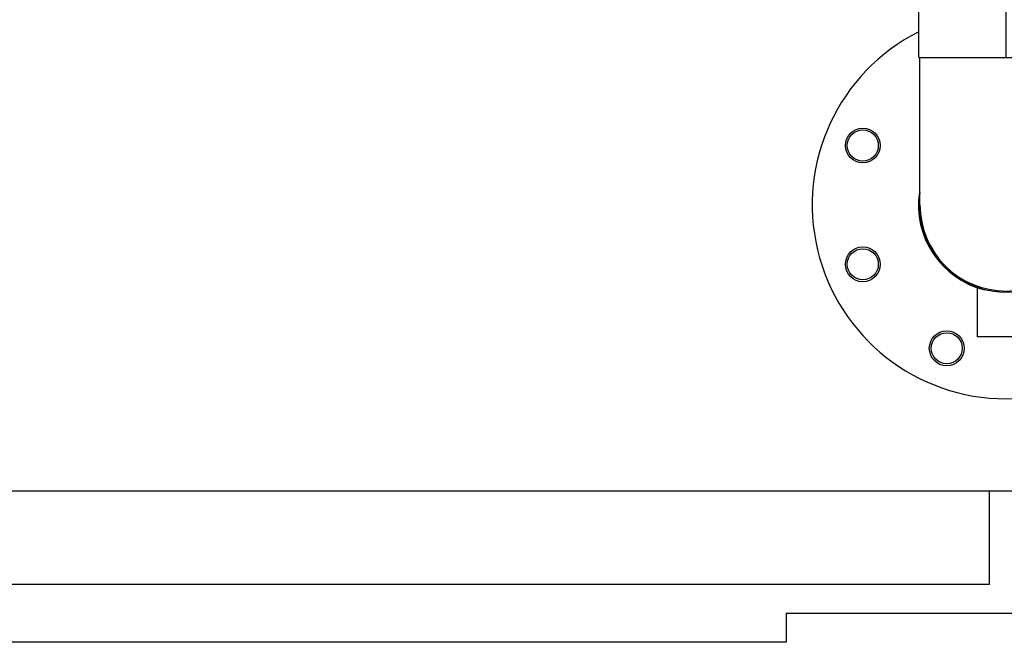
# Model space of a CAD drawing. Header units: millimetres. Extents: x 0 to 1189, y 0 to 841.
# Tile 126 of 169: x 993 to 1013, y 534 to 547. Entities that reach past the tile are written whole.
import ezdxf

# ---------------------------------------------------------------- set-up
doc = ezdxf.new("R2010")
doc.units = ezdxf.units.MM
doc.header["$LTSCALE"] = 65.395
doc.linetypes.add('CENTER', pattern=[0.6, 0.375, -0.075, 0.075, -0.075])
for name, color, linetype in [('1907_153200_88_ABL513', 7, 'CONTINUOUS'), ('1907_153200_88_T1_PBL1809', 7, 'CONTINUOUS'), ('1907_153200_88_T2_PBL522', 7, 'CONTINUOUS'), ('9M32C_GENSET_KPL_GRUNDRAHMEN_ABL508', 7, 'CONTINUOUS'), ('9M32C_GENSET_KPL_GRUNDRAHMEN_T1_PBL509', 7, 'CONTINUOUS'), ('9M32C_GENSET_KPL_VERROHRUNG_ABL510', 7, 'CONTINUOUS'), ('B-04-30X25-89X1_5-N6000_PBL514', 7, 'CONTINUOUS'), ('BOGEN-S-2D-90-88_9X3_2_PBL889', 7, 'CONTINUOUS'), ('EN1092-1-01A-DN80-PN16_PBL1808', 7, 'CONTINUOUS'), ('links_2_VBL507', 7, 'CONTINUOUS'), ('VT40CD-D10_Z171-24344_ABL511', 7, 'CONTINUOUS'), ('VT40CD-D10_Z171-24344_T2_PBL512', 7, 'CONTINUOUS')]:
    doc.layers.add(name, color=color, linetype=linetype)

# ---------------------------------------------------------------- blocks, each defined once
blk = doc.blocks.new('9M32C_GENSET_KPL_GRUNDRAHMEN_T1_PBL509', base_point=(987.36, 558.049))
at = {"layer": '9M32C_GENSET_KPL_GRUNDRAHMEN_T1_PBL509', "color": 7, "linetype": 'Continuous'}
for p, q in [((1012.86, 535.049), (1012.86, 536.969)), ((964.46, 535.049), (1012.86, 535.049)), ((1008.66, 534.449), (1021.26, 534.449)), ((1008.66, 534.449), (1008.66, 533.849)), ((1008.66, 533.849), (968.66, 533.849))]:
    blk.add_line(p, q, dxfattribs=at)
blk = doc.blocks.new('9M32C_GENSET_KPL_GRUNDRAHMEN_ABL508', base_point=(987.36, 558.049))
at = {"layer": '9M32C_GENSET_KPL_GRUNDRAHMEN_T1_PBL509'}
blk.add_blockref('9M32C_GENSET_KPL_GRUNDRAHMEN_T1_PBL509', (987.36, 558.049), dxfattribs=at)
blk = doc.blocks.new('VT40CD-D10_Z171-24344_T2_PBL512', base_point=(988.66, 548.009))
at = {"layer": 'VT40CD-D10_Z171-24344_T2_PBL512', "color": 7, "linetype": 'Continuous'}
blk.add_line((956.46, 536.969), (1020.86, 536.969), dxfattribs=at)
for centre in [(1010.243, 544.093), (1010.243, 541.644), (1011.975, 539.912)]:
    blk.add_circle(centre, 0.32, dxfattribs=at)
blk = doc.blocks.new('VT40CD-D10_Z171-24344_ABL511', base_point=(988.66, 548.009))
at = {"layer": 'VT40CD-D10_Z171-24344_T2_PBL512'}
blk.add_blockref('VT40CD-D10_Z171-24344_T2_PBL512', (988.66, 548.009), dxfattribs=at)
blk = doc.blocks.new('B-04-30X25-89X1_5-N6000_PBL514', base_point=(1013.2, 540.649))
at = {"layer": 'B-04-30X25-89X1_5-N6000_PBL514', "color": 7, "linetype": 'Continuous'}
for p, q in [((1012.696, 541.149), (1012.6, 541.149)), ((1012.6, 541.149), (1012.6, 540.149)), ((1013.8, 541.149), (1013.703, 541.149)), ((1013.8, 541.149), (1013.8, 540.149)), ((1013.8, 540.149), (1012.6, 540.149))]:
    blk.add_line(p, q, dxfattribs=at)
blk = doc.blocks.new('1907_153200_88_T2_PBL522', base_point=(1013.2, 551.989))
at = {"layer": '1907_153200_88_T2_PBL522', "color": 7, "linetype": 'Continuous'}
for p, q in [((1011.4, 558.069), (1015, 558.069)), ((1011.4, 545.909), (1011.4, 558.069)), ((1015, 545.909), (1015, 558.069)), ((1011.4, 545.909), (1015, 545.909))]:
    blk.add_line(p, q, dxfattribs=at)
at = {"layer": '1907_153200_88_T2_PBL522', "color": 2, "linetype": 'CENTER'}
blk.add_line((1013.2, 545.909), (1013.2, 558.069), dxfattribs=at)
blk = doc.blocks.new('BOGEN-S-2D-90-88_9X3_2_PBL889', base_point=(1013.2, 544.389))
at = {"layer": 'BOGEN-S-2D-90-88_9X3_2_PBL889', "color": 7, "linetype": 'Continuous'}
for p, q in [((1011.422, 542.869), (1011.422, 545.909)), ((1014.978, 542.869), (1014.978, 545.909))]:
    blk.add_line(p, q, dxfattribs=at)
blk.add_arc((1013.2, 542.869), 1.778, 180, 360, dxfattribs=at)
blk = doc.blocks.new('EN1092-1-01A-DN80-PN16_PBL1808', base_point=(1013.2, 542.995))
at = {"layer": 'EN1092-1-01A-DN80-PN16_PBL1808', "color": 7, "linetype": 'Continuous'}
for centre in [(1010.243, 544.093), (1016.156, 544.093), (1010.243, 541.644), (1016.156, 541.644), (1011.975, 539.912), (1014.424, 539.912)]:
    blk.add_circle(centre, 0.36, dxfattribs=at)
for radius, start, end in [(4, 116.8121, 63.1567), (1.81, 171.6295, 255.726), (1.81, 289.8507, 8.9746)]:
    blk.add_arc((1013.2, 542.869), radius, start, end, dxfattribs=at)
blk = doc.blocks.new('1907_153200_88_T1_PBL1809', base_point=(1013.2, 543.122))
at = {"layer": '1907_153200_88_T1_PBL1809', "color": 7, "linetype": 'Continuous'}
blk.add_arc((1013.2, 542.869), 1.8, 171.895, 8.105, dxfattribs=at)
blk = doc.blocks.new('1907_153200_88_ABL513', base_point=(1018.941, 561.23))
at = {"layer": '1907_153200_88_T1_PBL1809'}
blk.add_blockref('1907_153200_88_T1_PBL1809', (1013.2, 543.122), dxfattribs=at)
at = {"layer": '1907_153200_88_T2_PBL522'}
blk.add_blockref('1907_153200_88_T2_PBL522', (1013.2, 551.989), dxfattribs=at)
at = {"layer": 'B-04-30X25-89X1_5-N6000_PBL514'}
blk.add_blockref('B-04-30X25-89X1_5-N6000_PBL514', (1013.2, 540.649), dxfattribs=at)
at = {"layer": 'BOGEN-S-2D-90-88_9X3_2_PBL889'}
blk.add_blockref('BOGEN-S-2D-90-88_9X3_2_PBL889', (1013.2, 544.389), dxfattribs=at)
at = {"layer": 'EN1092-1-01A-DN80-PN16_PBL1808'}
blk.add_blockref('EN1092-1-01A-DN80-PN16_PBL1808', (1013.2, 542.995), dxfattribs=at)
blk = doc.blocks.new('9M32C_GENSET_KPL_VERROHRUNG_ABL510', base_point=(997.077, 614.589))
at = {"layer": '1907_153200_88_ABL513'}
blk.add_blockref('1907_153200_88_ABL513', (1018.941, 561.23), dxfattribs=at)
at = {"layer": 'VT40CD-D10_Z171-24344_ABL511'}
blk.add_blockref('VT40CD-D10_Z171-24344_ABL511', (988.66, 548.009), dxfattribs=at)
blk = doc.blocks.new('LINKS_2_VBL507', base_point=(991.378, 628.293))
at = {"layer": '9M32C_GENSET_KPL_GRUNDRAHMEN_ABL508'}
blk.add_blockref('9M32C_GENSET_KPL_GRUNDRAHMEN_ABL508', (987.36, 558.049), dxfattribs=at)
at = {"layer": '9M32C_GENSET_KPL_VERROHRUNG_ABL510'}
blk.add_blockref('9M32C_GENSET_KPL_VERROHRUNG_ABL510', (997.077, 614.589), dxfattribs=at)

msp = doc.modelspace()

# ---------------------------------------------------------------- block references
at = {"layer": 'links_2_VBL507'}
msp.add_blockref('LINKS_2_VBL507', (991.37753, 628.29289), dxfattribs=at)

doc.saveas('drawing.dxf')
